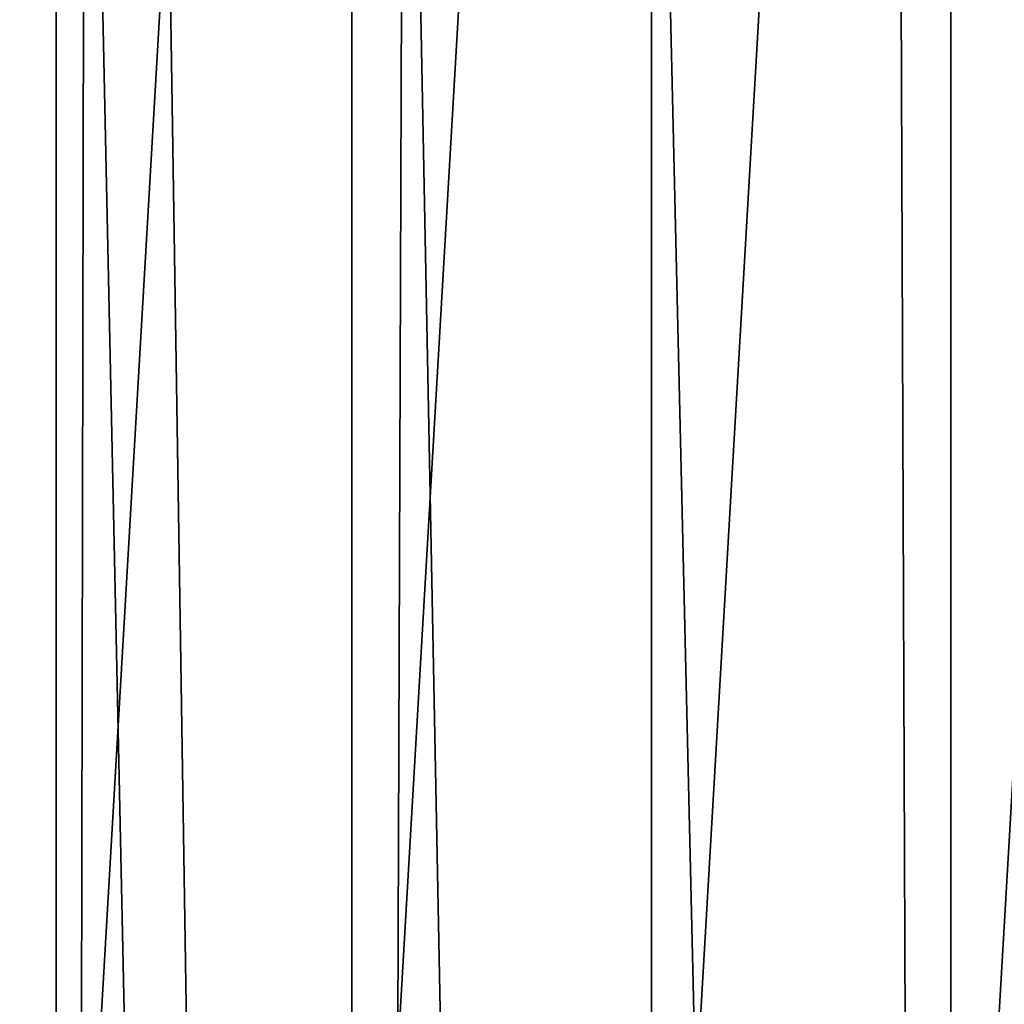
# Model space of a CAD drawing. Header units: metres. Extents: x -24 to 24, y -256 to 25.
# Tile 230 of 256: x -6 to 3, y -16 to -7. Entities that reach past the tile are written whole.
import ezdxf

# ---------------------------------------------------------------- set-up
doc = ezdxf.new("R2010")
doc.units = ezdxf.units.M
doc.layers.add('solid_DOMO_KURZ_SW0002', color=7, linetype='CONTINUOUS')

msp = doc.modelspace()

# ---------------------------------------------------------------- linework, layer by layer
at = {"layer": 'solid_DOMO_KURZ_SW0002'}
for points in [[(-2.754266, -23.589754), (0, 23.75), (0, -23.75)], [(-2.754266, -23.589754), (-2.754265, 23.589754), (0, 23.75)], [(0, 23.75), (2.754265, 23.589754), (0, -23.75)], [(-5.474641, -23.110405), (-5.47464, 23.110405), (-2.754265, 23.589754)], [(-2.754266, -23.589754), (-5.474641, -23.110405), (-2.754265, 23.589754)], [(2.754265, 23.589754), (2.754266, -23.589754), (0, -23.75)], [(2.754265, 23.589754), (5.47464, 23.110405), (2.754266, -23.589754)], [(-8.12075, -22.31851), (-8.12075, 22.31851), (-5.47464, 23.110405)], [(-5.474641, -23.110405), (-8.12075, -22.31851), (-5.47464, 23.110405)], [(5.47464, 23.110405), (5.474641, -23.110405), (2.754266, -23.589754)], [(-6.808186, 0.94571, 172.127335), (-5.827713, -116.707108, 187.541061), (-5.436699, -116.723152, 187.516312)], [(-5.208396, 0.93054, 172.0121), (-6.808186, 0.94571, 172.127335), (-5.436699, -116.723152, 187.516312)], [(-5.208396, 0.93054, 172.0121), (-5.436699, -116.723152, 187.516312), (-2.718128, -116.725327, 187.381516)], [(-4.540195, 0.925402, 171.973083), (-5.208396, 0.93054, 172.0121), (-2.718128, -116.725327, 187.381516)], [(-2.268845, 0.91321, 171.880463), (-4.540195, 0.925402, 171.973083), (-2.718128, -116.725327, 187.381516)], [(-2.268845, 0.91321, 171.880463), (-2.718128, -116.725327, 187.381516), (0, -116.726051, 187.336624)], [(-2.268845, 0.91321, 171.880463), (0, -116.726051, 187.336624), (0, 0.909153, 171.849655)], [(2.718137, -116.725327, 187.381516), (2.268845, 0.91321, 171.880463), (0, 0.909153, 171.849655)], [(0, -116.726051, 187.336624), (2.718137, -116.725327, 187.381516), (0, 0.909153, 171.849655)], [(2.718137, -116.725327, 187.381516), (4.540195, 0.925402, 171.973083), (2.268845, 0.91321, 171.880463)], [(2.718137, -116.725327, 187.381516), (5.436698, -116.723152, 187.516312), (4.540195, 0.925402, 171.973083)]]:
    msp.add_3dface(points, dxfattribs=at)

doc.saveas('drawing.dxf')
